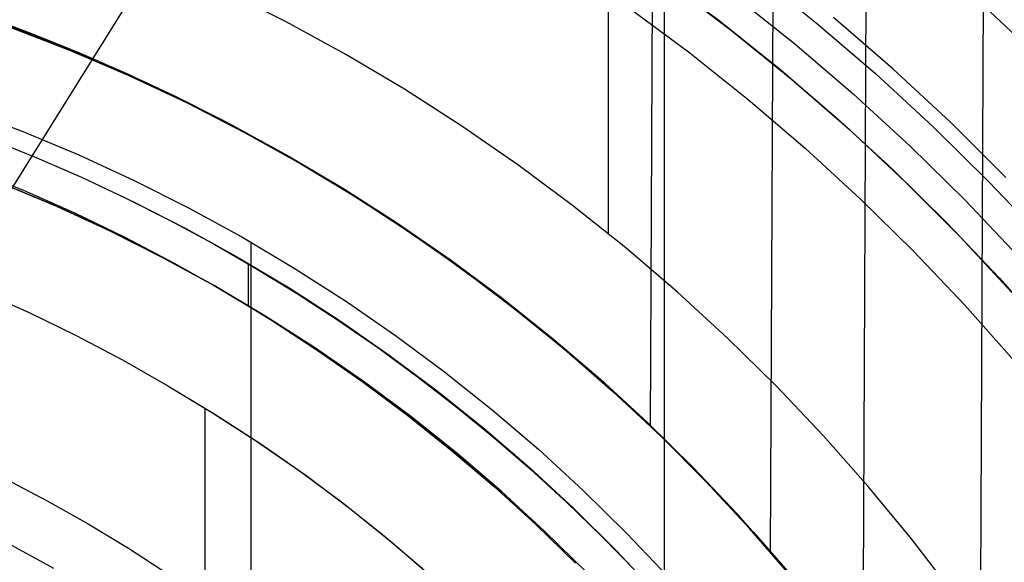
# Model space of a CAD drawing. Header units: millimetres. Extents: x 10802 to 11966, y -167 to 850.
# Tile 144 of 182: x 11400 to 11427, y 515 to 530. Entities that reach past the tile are written whole.
import ezdxf

# ---------------------------------------------------------------- set-up
doc = ezdxf.new("R2010")
doc.units = ezdxf.units.MM
for name, color, linetype in [('1', 7, 'Continuous'), ('color', 7, 'Continuous'), ('luz', 7, 'Continuous')]:
    doc.layers.add(name, color=color, linetype=linetype)

msp = doc.modelspace()

# ---------------------------------------------------------------- linework, layer by layer
at = {"layer": '1', "color": 29, "true_color": 0x4d342b}
for p, q in [((11425.956, 507.689, 34.462), (11426.12, 543.907, 34.462)), ((11422.813, 512.511, 42.462), (11422.935, 539.423, 42.462)), ((11420.323, 515.621, 76.062), (11420.415, 535.877, 76.062)), ((11417.087, 519.013, 70.562), (11417.143, 531.271, 70.562)), ((11417.632, 530.918, 70.562), (11419.282, 529.67, 70.562)), ((11427.68, 528.815, 65.657), (11426.096, 530.317, 65.657)), ((11401.433, 529.146, 34.462), (11399.812, 529.774, 34.462)), ((11401.433, 529.146, 42.462), (11399.812, 529.774, 42.462)), ((11401.433, 529.146, 70.562), (11399.812, 529.774, 70.562)), ((11401.433, 529.146, 76.062), (11399.812, 529.774, 76.062)), ((11399.812, 529.774, 38.462), (11401.433, 529.146, 38.462)), ((11399.812, 529.774, 73.312), (11401.433, 529.146, 73.312)), ((11419.282, 529.67, 70.562), (11420.887, 528.366, 70.562)), ((11403.03, 528.463, 34.462), (11401.433, 529.146, 34.462)), ((11403.03, 528.463, 42.462), (11401.433, 529.146, 42.462)), ((11403.03, 528.463, 70.562), (11401.433, 529.146, 70.562)), ((11403.03, 528.463, 76.062), (11401.433, 529.146, 76.062)), ((11401.433, 529.146, 38.462), (11403.03, 528.463, 38.462)), ((11401.433, 529.146, 73.312), (11403.03, 528.463, 73.312)), ((11404.603, 527.724, 34.462), (11403.03, 528.463, 34.462)), ((11404.603, 527.724, 42.462), (11403.03, 528.463, 42.462)), ((11404.603, 527.724, 70.562), (11403.03, 528.463, 70.562)), ((11404.603, 527.724, 76.062), (11403.03, 528.463, 76.062)), ((11403.03, 528.463, 38.462), (11404.603, 527.724, 38.462)), ((11403.03, 528.463, 73.312), (11404.603, 527.724, 73.312)), ((11420.887, 528.366, 70.562), (11422.446, 527.007, 70.562)), ((11406.149, 526.931, 34.462), (11404.603, 527.724, 34.462)), ((11406.149, 526.931, 42.462), (11404.603, 527.724, 42.462)), ((11406.149, 526.931, 70.562), (11404.603, 527.724, 70.562)), ((11406.149, 526.931, 76.062), (11404.603, 527.724, 76.062)), ((11404.603, 527.724, 38.462), (11406.149, 526.931, 38.462)), ((11404.603, 527.724, 73.312), (11406.149, 526.931, 73.312)), ((11407.667, 526.085, 34.462), (11406.149, 526.931, 34.462)), ((11407.667, 526.085, 42.462), (11406.149, 526.931, 42.462)), ((11407.667, 526.085, 70.562), (11406.149, 526.931, 70.562)), ((11407.667, 526.085, 76.062), (11406.149, 526.931, 76.062)), ((11406.149, 526.931, 38.462), (11407.667, 526.085, 38.462)), ((11406.149, 526.931, 73.312), (11407.667, 526.085, 73.312)), ((11422.446, 527.007, 70.562), (11423.956, 525.595, 70.562)), ((11409.155, 525.187, 34.462), (11407.667, 526.085, 34.462)), ((11409.155, 525.187, 42.462), (11407.667, 526.085, 42.462)), ((11409.155, 525.187, 70.562), (11407.667, 526.085, 70.562)), ((11409.155, 525.187, 76.062), (11407.667, 526.085, 76.062)), ((11407.667, 526.085, 38.462), (11409.155, 525.187, 38.462)), ((11407.667, 526.085, 73.312), (11409.155, 525.187, 73.312)), ((11423.956, 525.595, 70.562), (11425.417, 524.131, 70.562)), ((11410.61, 524.238, 34.462), (11409.155, 525.187, 34.462)), ((11410.61, 524.238, 42.462), (11409.155, 525.187, 42.462)), ((11410.61, 524.238, 70.562), (11409.155, 525.187, 70.562)), ((11410.61, 524.238, 76.062), (11409.155, 525.187, 76.062)), ((11409.155, 525.187, 38.462), (11410.61, 524.238, 38.462)), ((11409.155, 525.187, 73.312), (11410.61, 524.238, 73.312)), ((11412.031, 523.238, 34.462), (11410.61, 524.238, 34.462)), ((11412.031, 523.238, 42.462), (11410.61, 524.238, 42.462)), ((11412.031, 523.238, 70.562), (11410.61, 524.238, 70.562)), ((11412.031, 523.238, 76.062), (11410.61, 524.238, 76.062)), ((11410.61, 524.238, 38.462), (11412.031, 523.238, 38.462)), ((11410.61, 524.238, 73.312), (11412.031, 523.238, 73.312)), ((11425.417, 524.131, 70.562), (11426.825, 522.617, 70.562)), ((11413.417, 522.19, 34.462), (11412.031, 523.238, 34.462)), ((11413.417, 522.19, 42.462), (11412.031, 523.238, 42.462)), ((11413.417, 522.19, 70.562), (11412.031, 523.238, 70.562)), ((11413.417, 522.19, 76.062), (11412.031, 523.238, 76.062)), ((11412.031, 523.238, 38.462), (11413.417, 522.19, 38.462)), ((11412.031, 523.238, 73.312), (11413.417, 522.19, 73.312)), ((11414.766, 521.094, 34.462), (11413.417, 522.19, 34.462)), ((11414.766, 521.094, 42.462), (11413.417, 522.19, 42.462)), ((11414.766, 521.094, 70.562), (11413.417, 522.19, 70.562)), ((11414.766, 521.094, 76.062), (11413.417, 522.19, 76.062)), ((11413.417, 522.19, 38.462), (11414.766, 521.094, 38.462)), ((11413.417, 522.19, 73.312), (11414.766, 521.094, 73.312)), ((11416.076, 519.952, 34.462), (11414.766, 521.094, 34.462)), ((11416.076, 519.952, 42.462), (11414.766, 521.094, 42.462)), ((11416.076, 519.952, 70.562), (11414.766, 521.094, 70.562)), ((11416.076, 519.952, 76.062), (11414.766, 521.094, 76.062)), ((11414.766, 521.094, 38.462), (11416.076, 519.952, 38.462)), ((11414.766, 521.094, 73.312), (11416.076, 519.952, 73.312)), ((11417.345, 518.766, 34.462), (11416.076, 519.952, 34.462)), ((11417.345, 518.766, 42.462), (11416.076, 519.952, 42.462)), ((11417.345, 518.766, 70.562), (11416.076, 519.952, 70.562)), ((11417.345, 518.766, 76.062), (11416.076, 519.952, 76.062)), ((11416.076, 519.952, 38.462), (11417.345, 518.766, 38.462)), ((11416.076, 519.952, 73.312), (11417.345, 518.766, 73.312)), ((11418.572, 517.536, 34.462), (11417.345, 518.766, 34.462)), ((11418.572, 517.536, 42.462), (11417.345, 518.766, 42.462)), ((11418.572, 517.536, 70.562), (11417.345, 518.766, 70.562)), ((11418.572, 517.536, 76.062), (11417.345, 518.766, 76.062)), ((11417.345, 518.766, 38.462), (11418.572, 517.536, 38.462)), ((11417.345, 518.766, 73.312), (11418.572, 517.536, 73.312)), ((11419.756, 516.264, 34.462), (11418.572, 517.536, 34.462)), ((11419.756, 516.264, 42.462), (11418.572, 517.536, 42.462)), ((11419.756, 516.264, 70.562), (11418.572, 517.536, 70.562)), ((11419.756, 516.264, 76.062), (11418.572, 517.536, 76.062)), ((11418.572, 517.536, 38.462), (11419.756, 516.264, 38.462)), ((11418.572, 517.536, 73.312), (11419.756, 516.264, 73.312)), ((11420.895, 514.951, 34.462), (11419.756, 516.264, 34.462)), ((11420.895, 514.951, 42.462), (11419.756, 516.264, 42.462)), ((11420.895, 514.951, 70.562), (11419.756, 516.264, 70.562)), ((11420.895, 514.951, 76.062), (11419.756, 516.264, 76.062)), ((11419.756, 516.264, 38.462), (11420.895, 514.951, 38.462)), ((11419.756, 516.264, 73.312), (11420.895, 514.951, 73.312))]:
    msp.add_line(p, q, dxfattribs=at)
at = {"layer": '1', "color": 250, "true_color": 0x111111}
for p, q in [((11417.451, 541.189, 45.792), (11417.451, 424.503, 45.792)), ((11415.95, 538.679, 61.1), (11415.95, 524.181, 61.1)), ((11407.27, 529.909, 61.1), (11405.631, 530.734, 61.1)), ((11419.337, 530.62, 241.281), (11420.964, 529.322, 241.281)), ((11416.53, 530.273, 236.621), (11418.146, 529.073, 236.621)), ((11400.416, 529.589, 64.238), (11399.101, 530.078, 64.238)), ((11399.101, 530.078, 86.085), (11400.416, 529.589, 86.085)), ((11399.495, 529.909, 75.162), (11401.109, 529.297, 75.162)), ((11408.88, 529.028, 61.1), (11407.27, 529.909, 61.1)), ((11401.716, 529.065, 64.238), (11400.416, 529.589, 64.238)), ((11400.416, 529.589, 86.085), (11401.716, 529.065, 86.085)), ((11401.109, 529.297, 75.162), (11402.702, 528.629, 75.162)), ((11420.964, 529.322, 241.281), (11422.545, 527.969, 241.281)), ((11403.001, 528.503, 64.238), (11401.716, 529.065, 64.238)), ((11401.716, 529.065, 86.085), (11403.001, 528.503, 86.085)), ((11410.458, 528.093, 61.1), (11408.88, 529.028, 61.1)), ((11418.146, 529.073, 236.621), (11419.721, 527.817, 236.621)), ((11402.702, 528.629, 75.162), (11404.27, 527.907, 75.162)), ((11404.27, 527.907, 64.238), (11403.001, 528.503, 64.238)), ((11403.001, 528.503, 86.085), (11404.27, 527.907, 86.085)), ((11405.522, 527.276, 64.238), (11404.27, 527.907, 64.238)), ((11404.27, 527.907, 86.085), (11405.522, 527.276, 86.085)), ((11404.27, 527.907, 75.162), (11405.812, 527.131, 75.162)), ((11412.003, 527.103, 61.1), (11410.458, 528.093, 61.1)), ((11422.545, 527.969, 241.281), (11424.079, 526.563, 241.281)), ((11419.721, 527.817, 236.621), (11421.251, 526.508, 236.621)), ((11398.643, 527.539, 228.525), (11400.176, 526.958, 228.525)), ((11406.757, 526.61, 64.238), (11405.522, 527.276, 64.238)), ((11405.522, 527.276, 86.085), (11406.757, 526.61, 86.085)), ((11405.812, 527.131, 75.162), (11407.327, 526.302, 75.162)), ((11413.512, 526.06, 61.1), (11412.003, 527.103, 61.1)), ((11400.176, 526.958, 228.525), (11401.688, 526.324, 228.525)), ((11399.329, 526.743, 89.131), (11400.55, 526.25, 89.131)), ((11407.973, 525.911, 64.238), (11406.757, 526.61, 64.238)), ((11406.757, 526.61, 86.085), (11407.973, 525.911, 86.085)), ((11424.079, 526.563, 241.281), (11425.563, 525.104, 241.281)), ((11401.688, 526.324, 228.525), (11403.177, 525.638, 228.525)), ((11407.327, 526.302, 75.162), (11408.812, 525.422, 75.162)), ((11421.251, 526.508, 236.621), (11422.735, 525.147, 236.621)), ((11400.55, 526.25, 89.131), (11401.756, 525.723, 89.131)), ((11414.985, 524.966, 61.1), (11413.512, 526.06, 61.1)), ((11398.801, 525.937, 95.668), (11400.194, 525.373, 95.668)), ((11409.17, 525.178, 64.238), (11407.973, 525.911, 64.238)), ((11407.973, 525.911, 86.085), (11409.17, 525.178, 86.085)), ((11401.081, 524.943, 89.131), (11399.617, 525.557, 89.131)), ((11399.617, 525.557, 92.4), (11401.081, 524.943, 92.4)), ((11401.756, 525.723, 89.131), (11402.948, 525.163, 89.131)), ((11403.177, 525.638, 228.525), (11404.642, 524.901, 228.525)), ((11400.194, 525.373, 95.668), (11401.568, 524.764, 95.668)), ((11408.812, 525.422, 75.162), (11410.266, 524.491, 75.162)), ((11402.948, 525.163, 89.131), (11404.124, 524.57, 89.131)), ((11403.126, 525.076, 89.131), (11404.566, 524.345, 89.131)), ((11410.346, 524.414, 64.238), (11409.17, 525.178, 64.238)), ((11409.17, 525.178, 86.085), (11410.346, 524.414, 86.085)), ((11416.419, 523.822, 61.1), (11414.985, 524.966, 61.1)), ((11422.735, 525.147, 236.621), (11424.171, 523.735, 236.621)), ((11425.563, 525.104, 241.281), (11426.996, 523.595, 241.281)), ((11402.523, 524.279, 89.131), (11401.081, 524.943, 89.131)), ((11401.081, 524.943, 92.4), (11402.523, 524.279, 92.4)), ((11401.568, 524.764, 95.668), (11402.922, 524.11, 95.668)), ((11404.642, 524.901, 228.525), (11406.081, 524.115, 228.525)), ((11404.124, 524.57, 89.131), (11405.284, 523.945, 89.131)), ((11410.266, 524.491, 75.162), (11411.687, 523.51, 75.162)), ((11403.941, 523.566, 89.131), (11402.523, 524.279, 89.131)), ((11402.523, 524.279, 92.4), (11403.941, 523.566, 92.4)), ((11404.566, 524.345, 89.131), (11405.98, 523.564, 89.131)), ((11411.501, 523.617, 64.238), (11410.346, 524.414, 64.238)), ((11410.346, 524.414, 86.085), (11411.501, 523.617, 86.085)), ((11402.922, 524.11, 95.668), (11404.254, 523.413, 95.668)), ((11405.284, 523.945, 89.131), (11406.426, 523.288, 89.131)), ((11406.081, 524.115, 228.525), (11407.491, 523.278, 228.525)), ((11406.318, 523.979, 228.525), (11406.318, 441.714, 228.525)), ((11417.813, 522.629, 61.1), (11416.419, 523.822, 61.1)), ((11424.171, 523.735, 236.621), (11425.558, 522.275, 236.621)), ((11405.334, 522.804, 89.131), (11403.941, 523.566, 89.131)), ((11403.941, 523.566, 92.4), (11405.334, 522.804, 92.4)), ((11404.254, 523.413, 95.668), (11405.563, 522.672, 95.668)), ((11405.98, 523.564, 89.131), (11407.366, 522.735, 89.131)), ((11406.246, 523.394, 89.131), (11406.246, 522.27, 89.131)), ((11412.633, 522.789, 64.238), (11411.501, 523.617, 64.238)), ((11411.501, 523.617, 86.085), (11412.633, 522.789, 86.085)), ((11411.687, 523.51, 75.162), (11413.073, 522.481, 75.162)), ((11406.426, 523.288, 89.131), (11407.55, 522.6, 89.131)), ((11407.491, 523.278, 228.525), (11408.872, 522.394, 228.525)), ((11399.055, 522.652, 98.631), (11400.344, 522.081, 98.631)), ((11406.7, 521.994, 89.131), (11405.334, 522.804, 89.131)), ((11405.334, 522.804, 92.4), (11406.7, 521.994, 92.4)), ((11405.563, 522.672, 95.668), (11406.849, 521.89, 95.668)), ((11407.366, 522.735, 89.131), (11408.723, 521.858, 89.131)), ((11407.55, 522.6, 89.131), (11408.654, 521.882, 89.131)), ((11413.743, 521.93, 64.238), (11412.633, 522.789, 64.238)), ((11412.633, 522.789, 86.085), (11413.743, 521.93, 86.085)), ((11419.165, 521.389, 61.1), (11417.813, 522.629, 61.1)), ((11408.872, 522.394, 228.525), (11410.221, 521.463, 228.525)), ((11413.073, 522.481, 75.162), (11414.423, 521.404, 75.162)), ((11400.344, 522.081, 98.631), (11401.612, 521.466, 98.631)), ((11425.558, 522.275, 236.621), (11426.893, 520.768, 236.621)), ((11408.036, 521.138, 89.131), (11406.7, 521.994, 89.131)), ((11406.7, 521.994, 92.4), (11408.036, 521.138, 92.4)), ((11406.849, 521.89, 95.668), (11408.109, 521.068, 95.668)), ((11408.654, 521.882, 89.131), (11409.739, 521.134, 89.131)), ((11408.723, 521.858, 89.131), (11410.049, 520.936, 89.131)), ((11414.828, 521.042, 64.238), (11413.743, 521.93, 64.238)), ((11413.743, 521.93, 86.085), (11414.828, 521.042, 86.085)), ((11401.612, 521.466, 98.631), (11402.859, 520.807, 98.631)), ((11410.221, 521.463, 228.525), (11411.538, 520.485, 228.525)), ((11414.423, 521.404, 75.162), (11415.735, 520.282, 75.162)), ((11420.474, 520.103, 61.1), (11419.165, 521.389, 61.1)), ((11409.343, 520.236, 89.131), (11408.036, 521.138, 89.131)), ((11408.036, 521.138, 92.4), (11409.343, 520.236, 92.4)), ((11408.109, 521.068, 95.668), (11409.342, 520.206, 95.668)), ((11409.739, 521.134, 89.131), (11410.802, 520.356, 89.131)), ((11415.888, 520.123, 64.238), (11414.828, 521.042, 64.238)), ((11414.828, 521.042, 86.085), (11415.888, 520.123, 86.085)), ((11402.859, 520.807, 98.631), (11404.082, 520.106, 98.631)), ((11410.049, 520.936, 89.131), (11411.343, 519.968, 89.131)), ((11411.538, 520.485, 228.525), (11412.819, 519.463, 228.525)), ((11409.342, 520.206, 95.668), (11410.548, 519.305, 95.668)), ((11410.618, 519.29, 89.131), (11409.343, 520.236, 89.131)), ((11409.343, 520.236, 92.4), (11410.618, 519.29, 92.4)), ((11410.802, 520.356, 89.131), (11411.844, 519.55, 89.131)), ((11415.735, 520.282, 75.162), (11417.007, 519.115, 75.162)), ((11404.082, 520.106, 98.631), (11405.348, 519.346, 98.631)), ((11404.082, 520.106, 98.631), (11405.289, 519.382, 98.631)), ((11411.343, 519.968, 89.131), (11412.602, 518.957, 89.131)), ((11416.922, 519.176, 64.238), (11415.888, 520.123, 64.238)), ((11415.888, 520.123, 86.085), (11416.922, 519.176, 86.085)), ((11421.737, 518.772, 61.1), (11420.474, 520.103, 61.1)), ((11405.084, 519.5, 98.631), (11405.084, 498.524, 98.631)), ((11411.844, 519.55, 89.131), (11412.863, 518.715, 89.131)), ((11412.819, 519.463, 228.525), (11414.065, 518.397, 228.525)), ((11405.289, 519.382, 98.631), (11406.473, 518.619, 98.631)), ((11405.348, 519.346, 98.631), (11406.588, 518.542, 98.631)), ((11410.548, 519.305, 95.668), (11411.725, 518.366, 95.668)), ((11411.859, 518.3, 89.131), (11410.618, 519.29, 89.131)), ((11410.618, 519.29, 92.4), (11411.859, 518.3, 92.4)), ((11417.93, 518.201, 64.238), (11416.922, 519.176, 64.238)), ((11416.922, 519.176, 86.085), (11417.93, 518.201, 86.085)), ((11412.602, 518.957, 89.131), (11413.826, 517.903, 89.131)), ((11417.007, 519.115, 75.162), (11418.239, 517.905, 75.162)), ((11406.473, 518.619, 98.631), (11407.63, 517.818, 98.631)), ((11412.863, 518.715, 89.131), (11413.859, 517.853, 89.131)), ((11422.953, 517.398, 61.1), (11421.737, 518.772, 61.1)), ((11406.588, 518.542, 98.631), (11407.799, 517.697, 98.631)), ((11411.725, 518.366, 95.668), (11412.871, 517.391, 95.668)), ((11414.065, 518.397, 228.525), (11415.274, 517.289, 228.525)), ((11413.065, 517.268, 89.131), (11411.859, 518.3, 89.131)), ((11411.859, 518.3, 92.4), (11413.065, 517.268, 92.4)), ((11418.909, 517.198, 64.238), (11417.93, 518.201, 64.238)), ((11417.93, 518.201, 86.085), (11418.909, 517.198, 86.085)), ((11407.63, 517.818, 98.631), (11408.761, 516.979, 98.631)), ((11413.826, 517.903, 89.131), (11415.013, 516.807, 89.131)), ((11413.859, 517.853, 89.131), (11414.83, 516.964, 89.131)), ((11418.239, 517.905, 75.162), (11419.428, 516.653, 75.162)), ((11399.711, 517.601, 223.919), (11400.833, 517.013, 223.919)), ((11407.799, 517.697, 98.631), (11408.98, 516.81, 98.631)), ((11412.871, 517.391, 95.668), (11413.986, 516.38, 95.668)), ((11414.235, 516.195, 89.131), (11413.065, 517.268, 89.131)), ((11413.065, 517.268, 92.4), (11414.235, 516.195, 92.4)), ((11415.274, 517.289, 228.525), (11416.443, 516.14, 228.525)), ((11424.121, 515.984, 61.1), (11422.953, 517.398, 61.1)), ((11400.833, 517.013, 223.919), (11401.936, 516.39, 223.919)), ((11419.86, 516.168, 64.238), (11418.909, 517.198, 64.238)), ((11418.909, 517.198, 86.085), (11419.86, 516.168, 86.085)), ((11408.761, 516.979, 98.631), (11409.864, 516.104, 98.631)), ((11408.98, 516.81, 98.631), (11410.131, 515.883, 98.631)), ((11414.83, 516.964, 89.131), (11415.776, 516.048, 89.131)), ((11415.013, 516.807, 89.131), (11416.162, 515.672, 89.131)), ((11419.428, 516.653, 75.162), (11420.573, 515.36, 75.162)), ((11401.936, 516.39, 223.919), (11403.019, 515.731, 223.919)), ((11413.986, 516.38, 95.668), (11415.068, 515.334, 95.668)), ((11409.864, 516.104, 98.631), (11410.937, 515.193, 98.631)), ((11415.367, 515.082, 89.131), (11414.235, 516.195, 89.131)), ((11414.235, 516.195, 92.4), (11415.367, 515.082, 92.4)), ((11415.776, 516.048, 89.131), (11416.696, 515.106, 89.131)), ((11416.443, 516.14, 228.525), (11417.572, 514.951, 228.525)), ((11420.781, 515.112, 64.238), (11419.86, 516.168, 64.238)), ((11419.86, 516.168, 86.085), (11420.781, 515.112, 86.085)), ((11425.24, 514.53, 61.1), (11424.121, 515.984, 61.1)), ((11399.874, 515.816, 223.735), (11401.001, 515.199, 223.735)), ((11403.019, 515.731, 223.919), (11404.08, 515.039, 223.919)), ((11410.131, 515.883, 98.631), (11411.249, 514.918, 98.631)), ((11416.162, 515.672, 89.131), (11417.271, 514.497, 89.131)), ((11420.573, 515.36, 75.162), (11421.672, 514.029, 75.162))]:
    msp.add_line(p, q, dxfattribs=at)
at = {"layer": 'color', "color": 254, "true_color": 0xcad1ee}
for p, q in [((11417.29, 531.176, 19.162), (11418.937, 529.949, 19.162)), ((11417.29, 531.176, 17.162), (11418.937, 529.949, 17.162)), ((11417.29, 531.176, 18.162), (11418.937, 529.949, 18.162)), ((11419.901, 531.205, 17.162), (11421.548, 529.887, 17.162)), ((11423.616, 528.644, 21.262), (11422.019, 530.026, 21.262)), ((11423.616, 528.644, 19.162), (11422.019, 530.026, 19.162)), ((11423.616, 528.644, 20.212), (11422.019, 530.026, 20.212)), ((11418.937, 529.949, 19.162), (11420.541, 528.666, 19.162)), ((11418.937, 529.949, 17.162), (11420.541, 528.666, 17.162)), ((11418.937, 529.949, 18.162), (11420.541, 528.666, 18.162)), ((11421.548, 529.887, 17.162), (11423.149, 528.514, 17.162)), ((11420.541, 528.666, 19.162), (11422.1, 527.328, 19.162)), ((11420.541, 528.666, 17.162), (11422.1, 527.328, 17.162)), ((11420.541, 528.666, 18.162), (11422.1, 527.328, 18.162)), ((11423.149, 528.514, 17.162), (11424.701, 527.086, 17.162)), ((11425.165, 527.207, 21.262), (11423.616, 528.644, 21.262)), ((11425.165, 527.207, 19.162), (11423.616, 528.644, 19.162)), ((11425.165, 527.207, 20.212), (11423.616, 528.644, 20.212)), ((11422.1, 527.328, 19.162), (11423.611, 525.937, 19.162)), ((11422.1, 527.328, 17.162), (11423.611, 525.937, 17.162)), ((11422.1, 527.328, 18.162), (11423.611, 525.937, 18.162)), ((11424.701, 527.086, 17.162), (11426.203, 525.605, 17.162)), ((11426.663, 525.718, 21.262), (11425.165, 527.207, 21.262)), ((11426.663, 525.718, 19.162), (11425.165, 527.207, 19.162)), ((11426.663, 525.718, 20.212), (11425.165, 527.207, 20.212)), ((11423.611, 525.937, 19.162), (11425.074, 524.495, 19.162)), ((11423.611, 525.937, 17.162), (11425.074, 524.495, 17.162)), ((11423.611, 525.937, 18.162), (11425.074, 524.495, 18.162)), ((11426.203, 525.605, 17.162), (11427.653, 524.074, 17.162)), ((11425.074, 524.495, 19.162), (11426.486, 523.004, 19.162)), ((11425.074, 524.495, 17.162), (11426.486, 523.004, 17.162)), ((11425.074, 524.495, 18.162), (11426.486, 523.004, 18.162)), ((11426.486, 523.004, 19.162), (11427.846, 521.464, 19.162)), ((11426.486, 523.004, 17.162), (11427.846, 521.464, 17.162)), ((11426.486, 523.004, 18.162), (11427.846, 521.464, 18.162))]:
    msp.add_line(p, q, dxfattribs=at)
at = {"layer": 'luz', "color": 254, "true_color": 0xcad1ee}
for p, q in [((11455.916, 615.122, -43.088), (11295.845, 358.929, -43.088)), ((11455.916, 615.122, -41.588), (11295.845, 358.929, -41.588))]:
    msp.add_line(p, q, dxfattribs=at)

doc.saveas('drawing.dxf')
